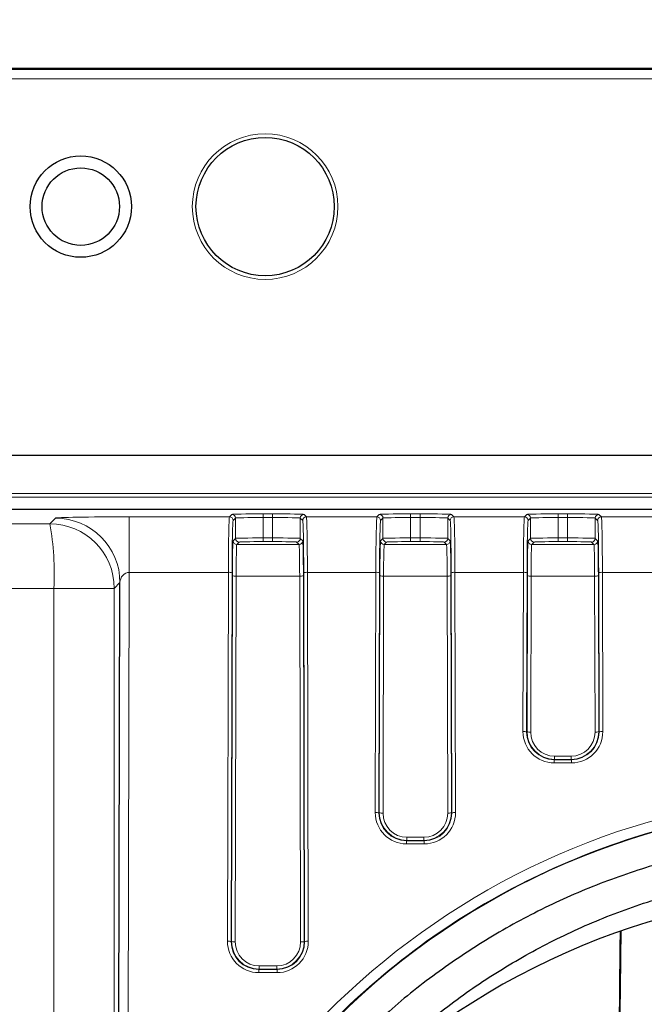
# Model space of a CAD drawing. Header units: millimetres. Extents: x 5 to 418, y 2 to 292.
# Tile 36 of 53: x 96 to 107, y 236 to 254. Entities that reach past the tile are written whole.
import ezdxf

# ---------------------------------------------------------------- set-up
doc = ezdxf.new("R2010")
doc.units = ezdxf.units.MM
doc.layers.add('SLD-0', color=7, linetype='Continuous')
doc.styles.add('SLDTEXTSTYLE1', font='TXT', dxfattribs={"width": 0.605})
doc.dimstyles.new('SLDDIMSTYLE1', dxfattribs={"dimtxt": 3.5, "dimasz": 3.302, "dimexe": 0, "dimexo": 0.0625, "dimgap": 0.875, "dimtad": 1, "dimlfac": 3, "dimrnd": 1e-09, "dimzin": 12, "dimdsep": 46, "dimtxsty": 'SLDTEXTSTYLE1', "dimsah": 1, "dimcen": 0.09, "dimadec": 0, "dimazin": 3, "dimtfac": 1, "dimtofl": 0, "dimtmove": 0, "dimatfit": 3, "dimfxl": 1, "dimfrac": 2, "dimtolj": 1, "dimtzin": 12, "dimarcsym": 0})

# ---------------------------------------------------------------- blocks, each defined once
blk = doc.blocks.new('_D_6')
at = {"layer": 'SLD-0', "color": 7}
for p, q in [((37.988, 251.287), (37.988, 265.958)), ((132.988, 251.287), (132.988, 265.958)), ((37.988, 264.958), (132.988, 264.958))]:
    blk.add_line(p, q, dxfattribs=at)
for points in [[(37.988, 264.958), (41.29, 264.45), (41.29, 265.466)], [(132.988, 264.958), (129.686, 265.466), (129.686, 264.45)]]:
    blk.add_solid(points, dxfattribs=at)
at = {"layer": 'SLD-0', "color": 7, "insert": (81.478, 269.47), "char_height": 3.5, "attachment_point": 1, "style": 'SLDTEXTSTYLE1'}
blk.add_mtext('285', dxfattribs=at)

msp = doc.modelspace()

# ---------------------------------------------------------------- linework, layer by layer
at = {"color": 7, "linetype": 'Continuous', "lineweight": 25}
for p, q in [((131.3213, 252.9536), (39.6546, 252.9536)), ((124.9114, 245.9524), (46.0645, 245.9524)), ((111.5826, 244.9799), (93.9713, 244.9799)), ((97.8203, 226.3325), (97.8637, 243.6552))]:
    msp.add_line(p, q, dxfattribs=at)
at = {"color": 7, "linetype": 'Continuous', "lineweight": 18}
for p, q in [((39.6546, 252.9332), (131.3213, 252.9332)), ((131.3213, 252.7666), (39.6546, 252.7666)), ((93.9713, 245.2653), (119.9202, 245.2653)), ((111.8015, 245.1986), (93.9713, 245.1986)), ((96.594, 244.7185), (96.6972, 244.8217)), ((98.0308, 244.8453), (99.8421, 244.8453)), ((98.0308, 244.8453), (98.0308, 243.8412)), ((99.8421, 244.8453), (99.8851, 244.8893)), ((99.9518, 244.8226), (99.9087, 244.7786)), ((99.9518, 244.456), (99.9518, 244.8226)), ((100.4517, 244.8992), (100.6242, 244.8992)), ((100.4517, 244.8992), (100.4517, 244.8325)), ((100.4517, 244.8325), (100.4517, 244.4635)), ((100.6242, 244.8325), (100.4517, 244.8325)), ((100.6242, 244.8992), (100.6242, 244.8325)), ((100.6242, 244.4635), (100.6242, 244.8325)), ((101.1672, 244.7786), (101.1241, 244.8226)), ((101.1241, 244.8226), (101.1241, 244.456)), ((101.1908, 244.8893), (101.2339, 244.8453)), ((101.2339, 244.8453), (102.5087, 244.8453)), ((102.5087, 244.8453), (102.5518, 244.8893)), ((102.6185, 244.8226), (102.5754, 244.7786)), ((102.6185, 244.456), (102.6185, 244.8226)), ((103.1184, 244.8992), (103.2909, 244.8992)), ((103.1184, 244.8992), (103.1184, 244.8325)), ((103.1184, 244.8325), (103.1184, 244.4635)), ((103.2909, 244.8325), (103.1184, 244.8325)), ((103.2909, 244.8992), (103.2909, 244.8325)), ((103.2909, 244.4635), (103.2909, 244.8325)), ((103.8339, 244.7786), (103.7908, 244.8226)), ((103.7908, 244.8226), (103.7908, 244.456)), ((103.8574, 244.8893), (103.9005, 244.8453)), ((103.9005, 244.8453), (105.1754, 244.8453)), ((105.1754, 244.8453), (105.2185, 244.8893)), ((105.2851, 244.8226), (105.242, 244.7786)), ((105.2851, 244.456), (105.2851, 244.8226)), ((105.7851, 244.8992), (105.9575, 244.8992)), ((105.7851, 244.8992), (105.7851, 244.8325)), ((105.7851, 244.8325), (105.7851, 244.4635)), ((105.9575, 244.8325), (105.7851, 244.8325)), ((105.9575, 244.8992), (105.9575, 244.8325)), ((105.9575, 244.4635), (105.9575, 244.8325)), ((106.5005, 244.7786), (106.4575, 244.8226)), ((106.4575, 244.8226), (106.4575, 244.456)), ((106.5241, 244.8893), (106.5672, 244.8453)), ((106.5672, 244.8453), (107.8421, 244.8453)), ((99.9089, 244.4122), (99.9518, 244.456)), ((100.4517, 244.4635), (100.4517, 244.3969)), ((100.4517, 244.4635), (100.6242, 244.4635)), ((100.6242, 244.4635), (100.6242, 244.3969)), ((101.1241, 244.456), (101.1671, 244.4122)), ((102.5755, 244.4122), (102.6185, 244.456)), ((103.1184, 244.4635), (103.1184, 244.3969)), ((103.1184, 244.4635), (103.2909, 244.4635)), ((103.2909, 244.4635), (103.2909, 244.3969)), ((103.7908, 244.456), (103.8337, 244.4122)), ((105.2422, 244.4122), (105.2851, 244.456)), ((105.7851, 244.4635), (105.7851, 244.3969)), ((105.7851, 244.4635), (105.9575, 244.4635)), ((105.9575, 244.4635), (105.9575, 244.3969)), ((106.4575, 244.456), (106.5004, 244.4122)), ((100.0185, 244.3893), (99.9755, 244.3455)), ((99.9755, 244.3455), (101.1004, 244.3455)), ((100.6242, 244.3969), (100.4517, 244.3969)), ((101.1004, 244.3455), (101.0575, 244.3893)), ((102.6851, 244.3893), (102.6422, 244.3455)), ((102.6422, 244.3455), (103.7671, 244.3455)), ((103.2909, 244.3969), (103.1184, 244.3969)), ((103.7671, 244.3455), (103.7241, 244.3893)), ((105.3518, 244.3893), (105.3089, 244.3455)), ((105.3089, 244.3455), (106.4337, 244.3455)), ((105.9575, 244.3969), (105.7851, 244.3969)), ((106.4337, 244.3455), (106.3908, 244.3893)), ((98.0308, 243.8412), (97.9945, 229.3155)), ((99.8234, 243.8412), (98.0308, 243.8412)), ((99.807, 237.1721), (99.8234, 243.8412)), ((99.89, 243.8319), (99.8737, 237.1628)), ((99.8802, 237.1693), (99.8964, 243.781)), ((99.9631, 243.7717), (99.9469, 237.16)), ((101.1128, 243.7717), (99.9631, 243.7717)), ((101.1291, 237.16), (101.1128, 243.7717)), ((101.1795, 243.781), (101.1957, 237.1693)), ((101.2022, 237.1628), (101.1859, 243.8319)), ((101.2525, 243.8412), (101.2689, 237.1721)), ((102.4901, 243.8412), (101.2525, 243.8412)), ((102.4794, 239.4989), (102.4901, 243.8412)), ((102.5567, 243.8319), (102.5461, 239.4897)), ((102.5526, 239.4962), (102.5631, 243.781)), ((102.6297, 243.7717), (102.6192, 239.4869)), ((103.7795, 243.7717), (102.6297, 243.7717)), ((103.79, 239.4869), (103.7795, 243.7717)), ((103.8462, 243.781), (103.8567, 239.4962)), ((103.8632, 239.4897), (103.8525, 243.8319)), ((103.9192, 243.8412), (103.9299, 239.4989)), ((105.1567, 243.8412), (103.9192, 243.8412)), ((105.1497, 240.9641), (105.1567, 243.8412)), ((105.2234, 243.8319), (105.2163, 240.9548)), ((105.2228, 240.9613), (105.2298, 243.781)), ((105.2964, 243.7717), (105.2895, 240.9521)), ((106.4462, 243.7717), (105.2964, 243.7717)), ((106.4531, 240.9521), (106.4462, 243.7717)), ((106.5128, 243.781), (106.5198, 240.9613)), ((106.5263, 240.9548), (106.5192, 243.8319)), ((106.5859, 243.8412), (106.5929, 240.9641)), ((107.8234, 243.8412), (106.5859, 243.8412)), ((96.6669, 226.3325), (96.6669, 243.552)), ((96.6669, 243.552), (97.7605, 243.552)), ((97.8637, 243.6552), (97.7605, 243.552)), ((97.7605, 243.552), (97.7605, 226.3325)), ((105.2163, 240.9548), (105.2228, 240.9613)), ((106.5198, 240.9613), (106.5263, 240.9548)), ((105.7217, 240.5177), (105.7217, 240.4603)), ((105.7217, 240.5177), (106.0209, 240.5177)), ((106.0209, 240.5177), (106.0209, 240.4603)), ((105.7217, 240.4603), (105.7148, 240.4535)), ((105.7148, 240.4535), (105.7148, 240.3961)), ((105.7148, 240.4535), (106.0277, 240.4535)), ((106.0277, 240.3961), (105.7148, 240.3961)), ((106.0209, 240.4603), (105.7217, 240.4603)), ((106.0277, 240.4535), (106.0209, 240.4603)), ((106.0277, 240.4535), (106.0277, 240.3961)), ((102.5461, 239.4897), (102.5526, 239.4962)), ((103.8567, 239.4962), (103.8632, 239.4897)), ((103.0514, 238.9952), (103.0446, 238.9883)), ((103.0446, 238.9883), (103.0446, 238.931)), ((103.0446, 238.9883), (103.3647, 238.9883)), ((103.3647, 238.931), (103.0446, 238.931)), ((103.0514, 239.0526), (103.0514, 238.9952)), ((103.0514, 239.0526), (103.3578, 239.0526)), ((103.3578, 238.9952), (103.0514, 238.9952)), ((103.3578, 239.0526), (103.3578, 238.9952)), ((103.3647, 238.9883), (103.3578, 238.9952)), ((103.3647, 238.9883), (103.3647, 238.931)), ((99.8737, 237.1628), (99.8802, 237.1693)), ((101.1957, 237.1693), (101.2022, 237.1628)), ((100.3791, 236.6683), (100.3722, 236.6615)), ((100.3722, 236.6615), (100.7037, 236.6615)), ((100.3722, 236.6615), (100.3722, 236.6041)), ((100.7037, 236.6041), (100.3722, 236.6041)), ((100.3791, 236.7257), (100.3791, 236.6683)), ((100.3791, 236.7257), (100.6969, 236.7257)), ((100.6969, 236.6683), (100.3791, 236.6683)), ((100.6969, 236.7257), (100.6969, 236.6683)), ((100.7037, 236.6615), (100.6969, 236.6683)), ((100.7037, 236.6615), (100.7037, 236.6041))]:
    msp.add_line(p, q, dxfattribs=at)
msp.add_circle((100.488, 250.4536), 1.3167, dxfattribs=at)
at = {"color": 7, "linetype": 'Continuous', "lineweight": 25}
for centre, radius in [((100.488, 250.4536), 1.25), ((97.1546, 250.4536), 0.9167), ((97.1546, 250.4536), 0.7)]:
    msp.add_circle(centre, radius, dxfattribs=at)
at = {"color": 7, "linetype": 'Continuous', "lineweight": 18}
for centre, radius, start, end in [((96.6967, 243.6548), 1.1669, 0.02126, 89.97874), ((99.842, 244.7786), 0.0667, 0.02102, 89.97933), ((99.8851, 244.8226), 0.0667, 0.02102, 89.97933), ((101.1908, 244.8226), 0.0667, 90.02067, 179.97898), ((101.2339, 244.7786), 0.0667, 90.02067, 179.97898), ((102.5087, 244.7786), 0.0667, 0.02102, 89.97933), ((102.5518, 244.8226), 0.0667, 0.02102, 89.97933), ((103.8575, 244.8226), 0.0667, 90.02067, 179.97898), ((103.9006, 244.7786), 0.0667, 90.02067, 179.97898), ((105.1754, 244.7786), 0.0667, 0.02102, 89.97933), ((105.2185, 244.8226), 0.0667, 0.02102, 89.97933), ((106.5241, 244.8226), 0.0667, 90.02067, 179.97898), ((106.5672, 244.7786), 0.0667, 90.02067, 179.97898), ((91.749, 243.8302), 4.9258, 356.76312, 10.38997), ((96.5935, 243.5516), 1.1669, 0.02126, 89.97874), ((100.0185, 244.456), 0.0667, 180.02102, 269.97933), ((101.0574, 244.456), 0.0667, 270.02067, 359.97898), ((102.6852, 244.456), 0.0667, 180.02102, 269.97933), ((103.7241, 244.456), 0.0667, 270.02067, 359.97898), ((105.3518, 244.456), 0.0667, 180.02102, 269.97933), ((106.3908, 244.456), 0.0667, 270.02067, 359.97898), ((99.9756, 244.4122), 0.0667, 180.02102, 269.97933), ((101.1004, 244.4122), 0.0667, 270.02067, 359.97898), ((102.6422, 244.4122), 0.0667, 180.02102, 269.97933), ((103.767, 244.4122), 0.0667, 270.02067, 359.97898), ((105.3089, 244.4122), 0.0667, 180.02102, 269.97933), ((106.4337, 244.4122), 0.0667, 270.02067, 359.97898), ((99.839, 243.7095), 0.1326, 67.37616, 96.77518), ((99.9474, 243.9034), 0.1326, 247.37616, 276.77518), ((101.1285, 243.9034), 0.1326, 263.22482, 292.62384), ((101.2369, 243.7095), 0.1326, 83.22482, 112.62384), ((102.5057, 243.7095), 0.1326, 67.37616, 96.77518), ((102.6141, 243.9034), 0.1326, 247.37616, 276.77518), ((103.7952, 243.9034), 0.1326, 263.22482, 292.62384), ((103.9036, 243.7095), 0.1326, 83.22482, 112.62384), ((105.1724, 243.7095), 0.1326, 67.37616, 96.77518), ((105.2808, 243.9034), 0.1326, 247.37616, 276.77518), ((106.4618, 243.9034), 0.1326, 263.22482, 292.62384), ((106.5702, 243.7095), 0.1326, 83.22482, 112.62384), ((105.1653, 240.8324), 0.1326, 67.37616, 96.77518), ((105.2739, 241.0837), 0.1326, 247.37616, 276.77518), ((106.4687, 241.0837), 0.1326, 263.22482, 292.62384), ((106.5773, 240.8324), 0.1326, 83.22482, 112.62384), ((102.495, 239.3673), 0.1326, 67.37616, 96.77518), ((102.6036, 239.6186), 0.1326, 247.37616, 276.77518), ((103.8057, 239.6186), 0.1326, 263.22482, 292.62384), ((103.9142, 239.3673), 0.1326, 83.22482, 112.62384), ((99.8227, 237.0404), 0.1326, 67.37616, 96.77518), ((99.9312, 237.2917), 0.1326, 247.37616, 276.77518), ((101.1447, 237.2917), 0.1326, 263.22482, 292.62384), ((101.2533, 237.0404), 0.1326, 83.22482, 112.62384)]:
    msp.add_arc(centre, radius, start, end, dxfattribs=at)
at = {"color": 7, "linetype": 'Continuous', "lineweight": 25}
msp.add_arc((111.1845, 225.0732), 13.0029, 84.41906, 129.34617, dxfattribs=at)
at = {"color": 7, "linetype": 'Continuous', "lineweight": 18}
for centre, major_axis, ratio, start_param, end_param in [((98.0303, 244.8213), (1.3333, 0), 0.0180243, 1.5704029, 3.1235701), ((99.8424, 243.6788), (0, 1.1667), 0.0164576, 0.0178024, 1.43117), ((100.4517, 244.8891), (0.5667, 0), 0.0178042, 1.5707963, 3.1241394), ((99.9091, 243.6788), (0, 1.1), 0.0174551, 0.0178024, 1.43117), ((100.4517, 244.8224), (0.5, 0), 0.0201781, 1.5707963, 3.1241394), ((100.6242, 244.8891), (0.5667, 0), 0.0178042, 0.0174533, 1.5707963), ((100.6242, 244.8224), (0.5, 0), 0.0201781, 0.0174533, 1.5707963), ((101.1669, 243.6788), (0, 1.1), 0.0174551, 4.8520153, 6.2653829), ((101.2335, 243.6788), (0, 1.1667), 0.0164576, 4.8520153, 6.2653829), ((102.5091, 243.6788), (0, 1.1667), 0.0164576, 0.0178024, 1.43117), ((103.1184, 244.8891), (0.5667, 0), 0.0178042, 1.5707963, 3.1241394), ((102.5757, 243.6788), (0, 1.1), 0.0174551, 0.0178024, 1.43117), ((103.1184, 244.8224), (0.5, 0), 0.0201781, 1.5707963, 3.1241394), ((103.2909, 244.8891), (0.5667, 0), 0.0178042, 0.0174533, 1.5707963), ((103.2909, 244.8224), (0.5, 0), 0.0201781, 0.0174533, 1.5707963), ((103.8335, 243.6788), (0, 1.1), 0.0174551, 4.8520153, 6.2653829), ((103.9002, 243.6788), (0, 1.1667), 0.0164576, 4.8520153, 6.2653829), ((105.1757, 243.6788), (0, 1.1667), 0.0164576, 0.0178024, 1.43117), ((105.7851, 244.8891), (0.5667, 0), 0.0178042, 1.5707963, 3.1241394), ((105.2424, 243.6788), (0, 1.1), 0.0174551, 0.0178024, 1.43117), ((105.7851, 244.8224), (0.5, 0), 0.0201781, 1.5707963, 3.1241394), ((105.9575, 244.8891), (0.5667, 0), 0.0178042, 0.0174533, 1.5707963), ((105.9575, 244.8224), (0.5, 0), 0.0201781, 0.0174533, 1.5707963), ((106.5002, 243.6788), (0, 1.1), 0.0174551, 4.8520153, 6.2653829), ((106.5669, 243.6788), (0, 1.1667), 0.0164576, 4.8520153, 6.2653829), ((100.4517, 244.4558), (0.5, 0), 0.0154303, 1.5707963, 3.1241394), ((100.6242, 244.4558), (0.5, 0), 0.0154303, 0.0174533, 1.5707963), ((103.1184, 244.4558), (0.5, 0), 0.0154303, 1.5707963, 3.1241394), ((103.2909, 244.4558), (0.5, 0), 0.0154303, 0.0174533, 1.5707963), ((105.7851, 244.4558), (0.5, 0), 0.0154303, 1.5707963, 3.1241394), ((105.9575, 244.4558), (0.5, 0), 0.0154303, 0.0174533, 1.5707963), ((99.9091, 243.679), (0, 0.7333), 0.0174551, 0.0178024, 1.43117), ((99.9758, 243.679), (0, 0.6667), 0.0192006, 0.0178024, 1.43117), ((100.4517, 244.3892), (0.4333, 0), 0.0178042, 1.5707963, 3.1241394), ((100.6242, 244.3892), (0.4333, 0), 0.0178042, 0.0174533, 1.5707963), ((101.1002, 243.679), (0, 0.6667), 0.0192006, 4.8520153, 6.2653829), ((101.1668, 243.679), (0, 0.7333), 0.0174551, 4.8520153, 6.2653829), ((102.5758, 243.679), (0, 0.7333), 0.0174551, 0.0178024, 1.43117), ((102.6424, 243.679), (0, 0.6667), 0.0192006, 0.0178024, 1.43117), ((103.1184, 244.3892), (0.4333, 0), 0.0178042, 1.5707963, 3.1241394), ((103.2909, 244.3892), (0.4333, 0), 0.0178042, 0.0174533, 1.5707963), ((103.7668, 243.679), (0, 0.6667), 0.0192006, 4.8520153, 6.2653829), ((103.8335, 243.679), (0, 0.7333), 0.0174551, 4.8520153, 6.2653829), ((105.2424, 243.679), (0, 0.7333), 0.0174551, 0.0178024, 1.43117), ((105.3091, 243.679), (0, 0.6667), 0.0192006, 0.0178024, 1.43117), ((105.7851, 244.3892), (0.4333, 0), 0.0178042, 1.5707963, 3.1241394), ((105.9575, 244.3892), (0.4333, 0), 0.0178042, 0.0174533, 1.5707963), ((106.4335, 243.679), (0, 0.6667), 0.0192006, 4.8520153, 6.2653829), ((106.5002, 243.679), (0, 0.7333), 0.0174551, 4.8520153, 6.2653829), ((98.0303, 243.6548), (0.0152, 0.1859), 0.8927073, 0.0883344, 1.6415017), ((105.7164, 240.9643), (0.2331, 0.5185), 0.9963119, 1.9922307, 3.5627224), ((105.7164, 240.955), (0.2073, 0.457), 0.9957918, 1.9953437, 3.5658354), ((105.7229, 240.9615), (0.2036, 0.4582), 0.9968323, 1.9880644, 3.5585561), ((105.7229, 240.9522), (0.1783, 0.3965), 0.9963119, 1.9922307, 3.5627224), ((106.0197, 240.9615), (-0.2036, 0.4582), 0.9968323, 2.7246292, 4.2951209), ((106.0197, 240.9522), (-0.1783, 0.3965), 0.9963119, 2.7204629, 4.2909546), ((106.0262, 240.9643), (-0.2331, 0.5185), 0.9963119, 2.7204629, 4.2909546), ((106.0262, 240.955), (-0.2073, 0.457), 0.9957918, 2.7173499, 4.2878416), ((111.2046, 226.3218), (0, 13.5452), 0.9999969, 4.8943935, 7.6311291), ((103.0462, 239.4991), (0.2331, 0.5185), 0.9963119, 1.9922307, 3.5627224), ((103.0462, 239.4898), (0.2073, 0.457), 0.9957918, 1.9953437, 3.5658354), ((103.0526, 239.4963), (0.2036, 0.4582), 0.9968323, 1.9880644, 3.5585561), ((103.0526, 239.487), (0.1783, 0.3965), 0.9963119, 1.9922307, 3.5627224), ((103.3566, 239.4963), (-0.2036, 0.4582), 0.9968323, 2.7246292, 4.2951209), ((103.3566, 239.487), (-0.1783, 0.3965), 0.9963119, 2.7204629, 4.2909546), ((103.3631, 239.4991), (-0.2331, 0.5185), 0.9963119, 2.7204629, 4.2909546), ((103.3631, 239.4898), (-0.2073, 0.457), 0.9957918, 2.7173499, 4.2878416), ((100.3738, 237.1722), (0.2331, 0.5185), 0.9963119, 1.9922307, 3.5627224), ((100.3738, 237.163), (0.2073, 0.457), 0.9957918, 1.9953437, 3.5658354), ((100.3803, 237.1694), (0.2036, 0.4582), 0.9968323, 1.9880644, 3.5585561), ((100.3803, 237.1602), (0.1783, 0.3965), 0.9963119, 1.9922307, 3.5627224), ((100.6957, 237.1694), (-0.2036, 0.4582), 0.9968323, 2.7246292, 4.2951209), ((100.6957, 237.1602), (-0.1783, 0.3965), 0.9963119, 2.7204629, 4.2909546), ((100.7021, 237.1722), (-0.2331, 0.5185), 0.9963119, 2.7204629, 4.2909546), ((100.7021, 237.163), (-0.2073, 0.457), 0.9957918, 2.7173499, 4.2878416)]:
    msp.add_ellipse(centre, major_axis=major_axis, ratio=ratio, start_param=start_param, end_param=end_param, dxfattribs=at)
at = {"color": 7, "linetype": 'Continuous', "lineweight": 25}
for centre, major_axis, ratio, start_param, end_param in [((111.2046, 226.2991), (0, 13.3665), 0.9999969, 4.7998964, 10.9030624), ((106.9778, 226.1203), (0, 13.9252), 0.0087269, 0.6324263, 0.8253481), ((106.9778, 226.1203), (0, 13.0408), 0.0087269, 0.5322421, 0.7614505)]:
    msp.add_ellipse(centre, major_axis=major_axis, ratio=ratio, start_param=start_param, end_param=end_param, dxfattribs=at)
at = {"color": 7, "linetype": 'Continuous', "lineweight": 18}
for points, knots in [([(46.5273, 244.73), (50.4832, 244.7245), (57.2392, 244.715), (66.8181, 244.7086), (75.2398, 244.7063), (83.6592, 244.708), (90.7772, 244.7124), (95.0859, 244.7169), (96.594, 244.7185)], [0, 0, 0, 0, 0.2375027, 0.4056058, 0.5737089, 0.7416418, 0.9095746, 1, 1, 1, 1]), ([(96.6669, 243.552), (95.1535, 243.5505), (90.8297, 243.546), (83.6866, 243.5415), (75.2377, 243.5398), (66.7865, 243.5421), (57.174, 243.5486), (50.3943, 243.558), (46.4244, 243.5635)], [0, 0, 0, 0, 0.0904266, 0.258359, 0.4262915, 0.5943934, 0.7624952, 1, 1, 1, 1]), ([(113.9196, 213.1985), (114.0282, 213.2219), (114.5716, 213.339), (115.8257, 213.7009), (117.6082, 214.4833), (119.4889, 215.7127), (121.131, 217.2403), (122.505, 219.0184), (123.559, 221.0088), (124.2758, 223.1568), (124.6147, 225.4011), (124.5778, 227.6803), (124.1474, 229.9233), (123.3488, 232.0676), (122.1902, 234.0428), (120.7216, 235.7953), (118.9734, 237.2661), (117.014, 238.4226), (114.8892, 239.223), (112.6729, 239.6612), (110.4196, 239.7142), (108.1959, 239.3999), (106.0613, 238.7135), (104.0679, 237.6898), (102.2777, 236.343), (100.7251, 234.7189), (99.4753, 232.8511), (98.6177, 231.003), (98.2921, 229.7681), (98.1571, 229.2559)], [0, 0, 0, 0, 0.00579267, 0.0289909, 0.06797116, 0.10695294, 0.14591991, 0.18488864, 0.22429332, 0.26369931, 0.30345888, 0.3432187, 0.38316376, 0.42310783, 0.46298229, 0.50285493, 0.54243137, 0.582006, 0.62119172, 0.66037644, 0.69925402, 0.73813182, 0.77691649, 0.81570244, 0.8546452, 0.89358975, 0.93287251, 0.97215681, 1, 1, 1, 1])]:
    msp.add_open_spline(points, degree=3, knots=knots, dxfattribs=at)
at = {"color": 7, "linetype": 'Continuous', "lineweight": 25}
for points, knots in [([(119.9411, 235.6188), (119.8571, 235.7018), (119.4997, 236.0552), (118.7961, 236.6014), (117.8383, 237.2482), (116.8202, 237.8004), (115.757, 238.2603), (114.6557, 238.6223), (113.5259, 238.8839), (112.3767, 239.0428), (111.2176, 239.0977), (110.0583, 239.0481), (108.9084, 238.8945), (107.7772, 238.6381), (106.6742, 238.2811), (105.6088, 237.8261), (104.5882, 237.2784), (103.6269, 236.6363), (102.9063, 236.0804), (102.5338, 235.7146), (102.4357, 235.6183)], [0, 0, 0, 0, 0.018429, 0.0784289, 0.1384307, 0.1984343, 0.2584396, 0.3184465, 0.3784548, 0.4384642, 0.4984745, 0.5584854, 0.6184965, 0.6785075, 0.7385181, 0.7985279, 0.8585367, 0.9185442, 0.9785502, 1, 1, 1, 1]), ([(102.8627, 235.2058), (103.1119, 235.4299), (103.6404, 235.9051), (104.5307, 236.5328), (105.5051, 237.1036), (106.5305, 237.5802), (107.5958, 237.9608), (108.6924, 238.2416), (109.8105, 238.4203), (110.9405, 238.4952), (112.0727, 238.4658), (113.1972, 238.3323), (114.3043, 238.0959), (115.3844, 237.7587), (116.4279, 237.3231), (117.4273, 236.7948), (118.3675, 236.1716), (119.0642, 235.6375), (119.4202, 235.2879), (119.5085, 235.2012)], [0, 0, 0, 0, 0.0550184, 0.1166692, 0.1783178, 0.2399645, 0.3016094, 0.3632527, 0.4248947, 0.4865358, 0.5481762, 0.6098164, 0.6714565, 0.733097, 0.7947382, 0.8563805, 0.9180241, 0.9796694, 1, 1, 1, 1]), ([(118.0895, 233.796), (118.0707, 233.8151), (117.8108, 234.0779), (117.242, 234.5139), (116.3876, 235.0893), (115.4713, 235.567), (114.5126, 235.9521), (113.5187, 236.2378), (112.5008, 236.4221), (111.4692, 236.5027), (110.4346, 236.4788), (109.4078, 236.3507), (108.3995, 236.1198), (107.4204, 235.7881), (106.4796, 235.3603), (105.5908, 234.8366), (104.8554, 234.3136), (104.4483, 233.935), (104.2925, 233.79)], [0, 0, 0, 0, 0.0053325, 0.0733534, 0.1413773, 0.2094041, 0.2774336, 0.3454656, 0.4134998, 0.4815356, 0.5495726, 0.6176103, 0.6856478, 0.7536847, 0.8217204, 0.8897544, 0.9577863, 1, 1, 1, 1])]:
    msp.add_open_spline(points, degree=3, knots=knots, dxfattribs=at)

# ---------------------------------------------------------------- dimensions: what is measured, and where the dimension line sits
at = {"layer": 'SLD-0', "color": 7}
dim = msp.add_linear_dim(base=(132.988, 264.958), p1=(37.988, 251.287), p2=(132.988, 251.287), dimstyle='SLDDIMSTYLE1', dxfattribs=at)
dim.commit()
dim.dimension.update_dxf_attribs({"geometry": '_D_6', "text_midpoint": (85.488, 264.958), "dimtype": 160})

doc.saveas('drawing.dxf')
